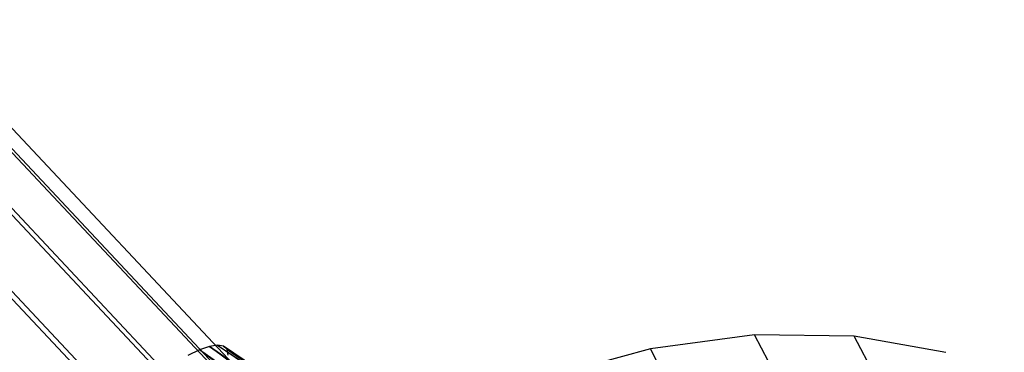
# Model space of a CAD drawing. Extents: x -263 to 235, y 0 to 1231.
# Tile 18 of 78: x 147 to 190, y 146 to 161. Entities that reach past the tile are written whole.
import ezdxf

# ---------------------------------------------------------------- set-up
doc = ezdxf.new("R2010")
doc.units = 0
doc.header["$LTSCALE"] = 25.4
doc.layers.get('0').update_dxf_attribs({"color": 13, "linetype": 'CONTINUOUS'})

# ---------------------------------------------------------------- blocks, each defined once
blk = doc.blocks.new('MONO-II-7705_STL_1')
at = {"color": 0}
for p, q in [((409.007, 201.709, 1675.055), (438.867, 169.946, 1686.173)), ((409.007, 201.709, 1675.055), (438.867, 169.946, 1686.173)), ((409.957, 201.759, 1672.648), (439.817, 169.997, 1683.766)), ((409.957, 201.759, 1672.648), (439.817, 169.997, 1683.766)), ((407.341, 200.749, 1676.788), (437.201, 168.986, 1687.906)), ((407.341, 200.749, 1676.788), (437.201, 168.986, 1687.906)), ((409.936, 200.887, 1670.212), (439.796, 169.125, 1681.329)), ((409.936, 200.887, 1670.212), (439.796, 169.125, 1681.329)), ((405.405, 199.137, 1677.381), (435.265, 167.374, 1688.499)), ((405.405, 199.137, 1677.381), (435.265, 167.374, 1688.499)), ((408.951, 199.326, 1668.398), (438.81, 167.563, 1679.516)), ((408.951, 199.326, 1668.398), (438.81, 167.563, 1679.516)), ((407.264, 197.493, 1667.694), (437.124, 165.731, 1678.812)), ((407.264, 197.493, 1667.694), (437.124, 165.731, 1678.812)), ((456.552, 177.776, 1686.956), (451.984, 177.165, 1685.206)), ((456.552, 177.776, 1686.956), (451.984, 177.165, 1685.206)), ((460.916, 177.721, 1689.249), (456.552, 177.776, 1686.956)), ((492.8, 109.058, 1616.325), (456.552, 177.776, 1686.956)), ((460.916, 177.721, 1689.249), (456.552, 177.776, 1686.956)), ((492.8, 109.058, 1616.325), (456.552, 177.776, 1686.956)), ((464.935, 177.001, 1692.012), (460.916, 177.721, 1689.249)), ((497.164, 109.002, 1618.618), (460.916, 177.721, 1689.249)), ((464.935, 177.001, 1692.012), (460.916, 177.721, 1689.249)), ((497.164, 109.002, 1618.618), (460.916, 177.721, 1689.249)), ((432.231, 177.122, 1684.029), (431.721, 176.872, 1684.684)), ((432.231, 177.122, 1684.029), (431.721, 176.872, 1684.684)), ((432.668, 177.276, 1683.296), (432.231, 177.122, 1684.029)), ((432.668, 177.276, 1683.296), (432.231, 177.122, 1684.029)), ((442.621, 169.262, 1689.543), (432.231, 177.122, 1684.029)), ((442.947, 169.41, 1689.092), (432.231, 177.122, 1684.029)), ((442.621, 169.262, 1689.543), (432.231, 177.122, 1684.029)), ((442.947, 169.41, 1689.092), (432.231, 177.122, 1684.029)), ((443.131, 169.486, 1688.812), (432.231, 177.122, 1684.029)), ((443.131, 169.486, 1688.812), (432.231, 177.122, 1684.029)), ((433.02, 177.331, 1682.506), (432.668, 177.276, 1683.296)), ((433.02, 177.331, 1682.506), (432.668, 177.276, 1683.296)), ((432.668, 177.276, 1683.296), (443.637, 169.654, 1687.933)), ((443.131, 169.486, 1688.812), (432.668, 177.276, 1683.296)), ((443.131, 169.486, 1688.812), (432.668, 177.276, 1683.296)), ((443.586, 169.64, 1688.03), (432.668, 177.276, 1683.296)), ((443.586, 169.64, 1688.03), (432.668, 177.276, 1683.296)), ((432.668, 177.276, 1683.296), (443.637, 169.654, 1687.933)), ((433.278, 177.283, 1681.679), (433.02, 177.331, 1682.506)), ((433.02, 177.331, 1682.506), (442.314, 171.105, 1685.537)), ((433.02, 177.331, 1682.506), (442.314, 171.105, 1685.537)), ((433.02, 177.331, 1682.506), (442.959, 170.578, 1686.223)), ((433.02, 177.331, 1682.506), (442.959, 170.578, 1686.223)), ((433.278, 177.283, 1681.679), (433.02, 177.331, 1682.506)), ((440.901, 172.161, 1683.764), (433.278, 177.283, 1681.679)), ((433.278, 177.283, 1681.679), (441.274, 171.903, 1684.291)), ((433.434, 177.136, 1680.839), (433.278, 177.283, 1681.679)), ((440.901, 172.161, 1683.764), (433.278, 177.283, 1681.679)), ((433.278, 177.283, 1681.679), (441.274, 171.903, 1684.291)), ((433.278, 177.283, 1681.679), (441.682, 171.6, 1684.809)), ((433.278, 177.283, 1681.679), (441.682, 171.6, 1684.809)), ((433.434, 177.136, 1680.839), (433.278, 177.283, 1681.679)), ((440.124, 172.499, 1682.113), (433.434, 177.136, 1680.839)), ((433.434, 177.136, 1680.839), (440.224, 172.503, 1682.457)), ((440.124, 172.499, 1682.113), (433.434, 177.136, 1680.839)), ((440.081, 172.467, 1681.882), (433.434, 177.136, 1680.839)), ((440.081, 172.467, 1681.882), (433.434, 177.136, 1680.839)), ((433.484, 176.893, 1680.008), (433.434, 177.136, 1680.839)), ((440.558, 172.368, 1683.197), (433.434, 177.136, 1680.839)), ((440.558, 172.368, 1683.197), (433.434, 177.136, 1680.839)), ((440.354, 172.465, 1682.786), (433.434, 177.136, 1680.839)), ((440.354, 172.465, 1682.786), (433.434, 177.136, 1680.839)), ((433.434, 177.136, 1680.839), (440.224, 172.503, 1682.457)), ((433.484, 176.893, 1680.008), (433.434, 177.136, 1680.839)), ((451.984, 177.165, 1685.206), (447.358, 175.907, 1684.056)), ((451.984, 177.165, 1685.206), (447.358, 175.907, 1684.056)), ((488.232, 108.446, 1614.575), (451.984, 177.165, 1685.206)), ((488.232, 108.446, 1614.575), (451.984, 177.165, 1685.206))]:
    blk.add_line(p, q, dxfattribs=at)

msp = doc.modelspace()

# ---------------------------------------------------------------- block references
at = {"color": 25}
msp.add_blockref('MONO-II-7705_STL_1', (-277.331, -30.516, -27.224), dxfattribs=at)

doc.saveas('drawing.dxf')
